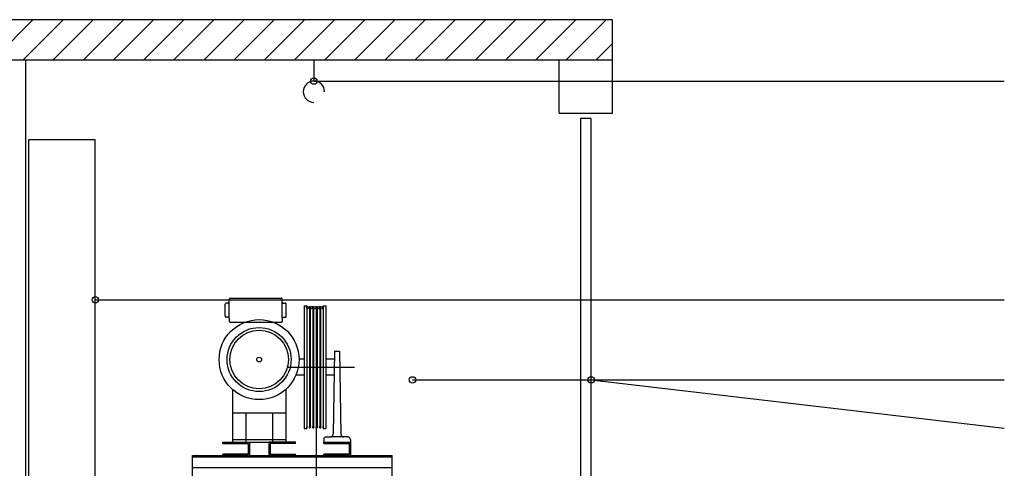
# Model space of a CAD drawing. Header units: centimetres. Extents: x 0 to 14595, y -30 to 2970.
# Tile 23 of 37: x 9808 to 10177, y 2337 to 2505. Entities that reach past the tile are written whole.
import ezdxf

# ---------------------------------------------------------------- set-up
doc = ezdxf.new("R2010")
doc.units = ezdxf.units.CM
for name, color, linetype in [('ASN-DUVAR', 7, 'CONTINUOUS'), ('ASN-ELEKTRIK', 3, 'CONTINUOUS'), ('ASN-KAPI', 3, 'CONTINUOUS'), ('ASN-MOTOR', 6, 'CONTINUOUS'), ('ASN-TARAMA', 8, 'CONTINUOUS'), ('ASN-YAZI', 4, 'CONTINUOUS')]:
    doc.layers.add(name, color=color, linetype=linetype)

msp = doc.modelspace()

# ---------------------------------------------------------------- linework, layer by layer
at = {"layer": 'ASN-DUVAR'}
for p, q in [((9810, 2270), (9810, 2490)), ((10010, 2470), (10010, 2490)), ((10030, 2470), (10030, 2490)), ((10010, 2470), (10030, 2470))]:
    msp.add_line(p, q, dxfattribs=at)
msp.add_lwpolyline([(9790, 2490), (10030, 2490), (10030, 2505), (9790, 2505)], close=True, dxfattribs=at)
at = {"layer": 'ASN-ELEKTRIK'}
msp.add_lwpolyline([(9811, 2330), (9836, 2330), (9836, 2460), (9811, 2460)], close=True, dxfattribs=at)
at = {"layer": 'ASN-KAPI'}
msp.add_lwpolyline([(10018, 2272), (10022, 2272), (10022, 2468), (10018, 2468)], close=True, dxfattribs=at)
at = {"layer": 'ASN-MOTOR'}
for p, q in [((9918, 2490), (9918, 2482)), ((9884.78, 2393.86), (9884.78, 2398.36)), ((9885.9, 2398.73), (9885.15, 2398.73)), ((9886.28, 2393.11), (9886.28, 2400.23)), ((9886.65, 2400.61), (9905.78, 2400.61)), ((9906.15, 2393.11), (9906.15, 2400.23)), ((9906.53, 2398.73), (9907.28, 2398.73)), ((9907.65, 2393.86), (9907.65, 2398.36)), ((9914.3, 2397.78), (9914.3, 2351.78)), ((9914.3, 2397.78), (9915.3, 2397.78)), ((9915.3, 2397.78), (9915.3, 2351.78)), ((9915.3, 2397.48), (9915.37, 2397.37)), ((9915.4, 2397.08), (9915.4, 2397.26)), ((9916.2, 2397.08), (9916.2, 2397.26)), ((9916.3, 2397.48), (9916.23, 2397.37)), ((9916.3, 2397.48), (9916.6, 2397.48)), ((9916.3, 2397.48), (9916.3, 2352.08)), ((9916.6, 2397.48), (9916.6, 2352.08)), ((9916.6, 2397.48), (9916.67, 2397.37)), ((9916.7, 2397.08), (9916.7, 2397.26)), ((9917.5, 2397.08), (9917.5, 2397.26)), ((9917.6, 2397.48), (9917.53, 2397.37)), ((9917.6, 2397.48), (9917.6, 2352.08)), ((9917.6, 2397.48), (9917.9, 2397.48)), ((9917.9, 2397.48), (9917.9, 2352.08)), ((9917.9, 2397.48), (9917.97, 2397.37)), ((9918, 2397.08), (9918, 2397.26)), ((9918.8, 2397.08), (9918.8, 2397.26)), ((9918.9, 2397.48), (9918.83, 2397.37)), ((9918.9, 2397.48), (9918.9, 2352.08)), ((9918.9, 2397.48), (9919.2, 2397.48)), ((9919.2, 2397.48), (9919.2, 2352.08)), ((9919.2, 2397.48), (9919.27, 2397.37)), ((9919.3, 2397.08), (9919.3, 2397.26)), ((9920.1, 2397.08), (9920.1, 2397.26)), ((9920.2, 2397.48), (9920.13, 2397.37)), ((9920.2, 2397.48), (9920.2, 2352.08)), ((9920.2, 2397.48), (9920.5, 2397.48)), ((9920.5, 2397.48), (9920.5, 2352.08)), ((9920.5, 2397.48), (9920.57, 2397.37)), ((9920.6, 2397.08), (9920.6, 2397.26)), ((9921.4, 2397.08), (9921.4, 2397.26)), ((9921.5, 2397.48), (9921.43, 2397.37)), ((9921.5, 2397.78), (9922.5, 2397.78)), ((9921.5, 2397.78), (9921.5, 2351.78)), ((9922.5, 2397.78), (9922.5, 2351.78)), ((9885.9, 2393.48), (9885.15, 2393.48)), ((9906.53, 2393.48), (9907.28, 2393.48)), ((9886.28, 2393.11), (9886.28, 2391.98)), ((9886.65, 2391.61), (9905.78, 2391.61)), ((9906.15, 2393.11), (9906.15, 2391.98)), ((9925.74, 2380.78), (9925.2, 2349.59)), ((9925.74, 2380.78), (9927.63, 2380.78)), ((9927.63, 2380.78), (9928.17, 2349.59)), ((9914.3, 2377.78), (9912.46, 2377.78)), ((9925.45, 2377.78), (9922.5, 2377.78)), ((9908.05, 2374.78), (9933.19, 2374.78)), ((9914.3, 2371.78), (9911.29, 2371.78)), ((9925.34, 2371.78), (9922.5, 2371.78)), ((9887.46, 2366.43), (9887.46, 2346.61)), ((9907.46, 2366.43), (9907.46, 2346.61)), ((9887.46, 2357.61), (9907.46, 2357.61)), ((9892.46, 2357.61), (9892.46, 2346.61)), ((9902.46, 2357.61), (9902.46, 2346.61)), ((9914.3, 2351.78), (9915.3, 2351.78)), ((9914.3, 2351.78), (9915.3, 2351.78)), ((9915.3, 2352.08), (9915.37, 2352.19)), ((9915.4, 2352.48), (9915.4, 2352.29)), ((9916.2, 2352.48), (9916.2, 2352.29)), ((9916.3, 2352.08), (9916.23, 2352.19)), ((9916.3, 2352.08), (9916.6, 2352.08)), ((9916.6, 2352.08), (9916.67, 2352.19)), ((9916.7, 2352.48), (9916.7, 2352.29)), ((9917.5, 2352.48), (9917.5, 2352.29)), ((9917.6, 2352.08), (9917.53, 2352.19)), ((9917.6, 2352.08), (9917.9, 2352.08)), ((9917.9, 2352.08), (9917.97, 2352.19)), ((9918, 2352.48), (9918, 2352.29)), ((9918.8, 2352.48), (9918.8, 2352.29)), ((9918.8, 2352.48), (9918.8, 2282.01)), ((9918.9, 2352.08), (9918.83, 2352.19)), ((9918.9, 2352.08), (9919.2, 2352.08)), ((9919.2, 2352.08), (9919.27, 2352.19)), ((9919.3, 2352.48), (9919.3, 2352.29)), ((9920.1, 2352.48), (9920.1, 2352.29)), ((9920.2, 2352.08), (9920.13, 2352.19)), ((9920.2, 2352.08), (9920.5, 2352.08)), ((9920.5, 2352.08), (9920.57, 2352.19)), ((9920.6, 2352.48), (9920.6, 2352.29)), ((9921.4, 2352.48), (9921.4, 2352.29)), ((9921.5, 2352.08), (9921.43, 2352.19)), ((9921.5, 2351.78), (9922.5, 2351.78)), ((9921.5, 2351.78), (9922.5, 2351.78)), ((9883.79, 2346.61), (9893.79, 2346.61)), ((9883.79, 2346.11), (9883.79, 2346.61)), ((9883.79, 2346.11), (9893.29, 2346.11)), ((9887.46, 2347.61), (9907.46, 2347.61)), ((9887.46, 2346.61), (9907.46, 2346.61)), ((9893.29, 2346.11), (9893.29, 2342.11)), ((9893.79, 2346.61), (9893.79, 2341.61)), ((9911.13, 2346.61), (9901.13, 2346.61)), ((9901.13, 2346.61), (9901.13, 2341.61)), ((9901.63, 2346.11), (9901.63, 2342.11)), ((9911.13, 2346.11), (9901.63, 2346.11)), ((9911.13, 2346.11), (9911.13, 2346.61)), ((9921.68, 2347.61), (9921.68, 2346.61)), ((9921.68, 2346.61), (9931.68, 2346.61)), ((9921.68, 2346.11), (9921.68, 2346.61)), ((9921.68, 2346.11), (9931.18, 2346.11)), ((9922.68, 2348.61), (9924.2, 2348.61)), ((9929.17, 2348.61), (9924.2, 2348.61)), ((9930.68, 2348.61), (9929.17, 2348.61)), ((9931.18, 2346.11), (9931.18, 2346.61)), ((9931.18, 2346.11), (9931.18, 2342.11)), ((9931.68, 2347.61), (9931.68, 2346.61)), ((9931.68, 2346.61), (9931.68, 2341.61)), ((9893.29, 2342.11), (9883.79, 2342.11)), ((9883.79, 2341.61), (9883.79, 2342.11)), ((9901.63, 2342.11), (9911.13, 2342.11)), ((9911.13, 2341.61), (9911.13, 2342.11)), ((9931.18, 2342.11), (9921.68, 2342.11)), ((9921.68, 2341.61), (9921.68, 2342.11)), ((9872.42, 2271.61), (9872.42, 2341.61)), ((9872.42, 2341.61), (9947.42, 2341.61)), ((9872.42, 2341.11), (9947.42, 2341.11)), ((9893.79, 2341.61), (9883.79, 2341.61)), ((9901.13, 2341.61), (9911.13, 2341.61)), ((9931.68, 2341.61), (9921.68, 2341.61)), ((9947.42, 2271.61), (9947.42, 2341.61)), ((9872.42, 2337.11), (9947.42, 2337.11))]:
    msp.add_line(p, q, dxfattribs=at)
for points in [[(9885.15, 2398.73), (9885.07, 2398.72), (9884.99, 2398.69), (9884.92, 2398.65), (9884.86, 2398.59), (9884.81, 2398.52), (9884.79, 2398.44), (9884.78, 2398.36)], [(9885.9, 2398.73), (9885.99, 2398.74), (9886.07, 2398.77), (9886.14, 2398.81), (9886.2, 2398.87), (9886.24, 2398.94), (9886.27, 2399.02), (9886.28, 2399.11)], [(9886.65, 2400.61), (9886.57, 2400.6), (9886.49, 2400.57), (9886.42, 2400.52), (9886.36, 2400.47), (9886.31, 2400.39), (9886.29, 2400.31), (9886.28, 2400.23)], [(9906.15, 2400.23), (9906.14, 2400.31), (9906.12, 2400.39), (9906.07, 2400.47), (9906.01, 2400.52), (9905.94, 2400.57), (9905.86, 2400.6), (9905.78, 2400.61)], [(9906.15, 2399.11), (9906.16, 2399.02), (9906.19, 2398.94), (9906.23, 2398.87), (9906.29, 2398.81), (9906.36, 2398.77), (9906.44, 2398.74), (9906.53, 2398.73)], [(9907.65, 2398.36), (9907.64, 2398.44), (9907.62, 2398.52), (9907.57, 2398.59), (9907.51, 2398.65), (9907.44, 2398.69), (9907.36, 2398.72), (9907.28, 2398.73)], [(9915.4, 2397.26), (9915.4, 2397.29), (9915.39, 2397.32), (9915.38, 2397.34), (9915.37, 2397.37)], [(9916.23, 2397.37), (9916.21, 2397.34), (9916.21, 2397.32), (9916.2, 2397.29), (9916.2, 2397.26)], [(9916.7, 2397.26), (9916.7, 2397.29), (9916.69, 2397.32), (9916.68, 2397.34), (9916.67, 2397.37)], [(9917.53, 2397.37), (9917.51, 2397.34), (9917.51, 2397.32), (9917.5, 2397.29), (9917.5, 2397.26)], [(9918, 2397.26), (9918, 2397.29), (9917.99, 2397.32), (9917.98, 2397.34), (9917.97, 2397.37)], [(9918.83, 2397.37), (9918.81, 2397.34), (9918.81, 2397.32), (9918.8, 2397.29), (9918.8, 2397.26)], [(9919.3, 2397.26), (9919.3, 2397.29), (9919.29, 2397.32), (9919.28, 2397.34), (9919.27, 2397.37)], [(9920.13, 2397.37), (9920.11, 2397.34), (9920.11, 2397.32), (9920.1, 2397.29), (9920.1, 2397.26)], [(9920.6, 2397.26), (9920.6, 2397.29), (9920.59, 2397.32), (9920.58, 2397.34), (9920.57, 2397.37)], [(9921.43, 2397.37), (9921.41, 2397.34), (9921.41, 2397.32), (9921.4, 2397.29), (9921.4, 2397.26)], [(9884.78, 2393.86), (9884.79, 2393.77), (9884.81, 2393.69), (9884.86, 2393.62), (9884.92, 2393.56), (9884.99, 2393.52), (9885.07, 2393.49), (9885.15, 2393.48)], [(9884.78, 2393.86), (9884.79, 2393.77), (9884.81, 2393.69), (9884.86, 2393.62), (9884.92, 2393.56), (9884.99, 2393.52), (9885.07, 2393.49), (9885.15, 2393.48)], [(9886.28, 2393.11), (9886.27, 2393.19), (9886.24, 2393.27), (9886.2, 2393.34), (9886.14, 2393.4), (9886.07, 2393.44), (9885.99, 2393.47), (9885.9, 2393.48)], [(9906.53, 2393.48), (9906.44, 2393.47), (9906.36, 2393.44), (9906.29, 2393.4), (9906.23, 2393.34), (9906.19, 2393.27), (9906.16, 2393.19), (9906.15, 2393.11)], [(9907.28, 2393.48), (9907.36, 2393.49), (9907.44, 2393.52), (9907.51, 2393.56), (9907.57, 2393.62), (9907.62, 2393.69), (9907.64, 2393.77), (9907.65, 2393.86)], [(9907.28, 2393.48), (9907.36, 2393.49), (9907.44, 2393.52), (9907.51, 2393.56), (9907.57, 2393.62), (9907.62, 2393.69), (9907.64, 2393.77), (9907.65, 2393.86)], [(9886.28, 2391.98), (9886.29, 2391.9), (9886.31, 2391.82), (9886.36, 2391.75), (9886.42, 2391.69), (9886.49, 2391.64), (9886.57, 2391.62), (9886.65, 2391.61)], [(9905.78, 2391.61), (9905.86, 2391.62), (9905.94, 2391.64), (9906.01, 2391.69), (9906.07, 2391.75), (9906.12, 2391.82), (9906.14, 2391.9), (9906.15, 2391.98)], [(9915.37, 2352.19), (9915.38, 2352.21), (9915.39, 2352.24), (9915.4, 2352.27), (9915.4, 2352.29)], [(9916.2, 2352.29), (9916.2, 2352.27), (9916.21, 2352.24), (9916.21, 2352.21), (9916.23, 2352.19)], [(9916.67, 2352.19), (9916.68, 2352.21), (9916.69, 2352.24), (9916.7, 2352.27), (9916.7, 2352.29)], [(9917.5, 2352.29), (9917.5, 2352.27), (9917.51, 2352.24), (9917.51, 2352.21), (9917.53, 2352.19)], [(9917.97, 2352.19), (9917.98, 2352.21), (9917.99, 2352.24), (9918, 2352.27), (9918, 2352.29)], [(9918.8, 2352.29), (9918.8, 2352.27), (9918.81, 2352.24), (9918.81, 2352.21), (9918.83, 2352.19)], [(9919.27, 2352.19), (9919.28, 2352.21), (9919.29, 2352.24), (9919.3, 2352.27), (9919.3, 2352.29)], [(9920.1, 2352.29), (9920.1, 2352.27), (9920.11, 2352.24), (9920.11, 2352.21), (9920.13, 2352.19)], [(9920.57, 2352.19), (9920.58, 2352.21), (9920.59, 2352.24), (9920.6, 2352.27), (9920.6, 2352.29)], [(9921.4, 2352.29), (9921.4, 2352.27), (9921.41, 2352.24), (9921.41, 2352.21), (9921.43, 2352.19)], [(9924.2, 2348.61), (9924.42, 2348.63), (9924.63, 2348.7), (9924.82, 2348.82), (9924.98, 2348.98), (9925.1, 2349.16), (9925.17, 2349.37), (9925.2, 2349.59)], [(9928.17, 2349.59), (9928.2, 2349.37), (9928.27, 2349.16), (9928.39, 2348.98), (9928.55, 2348.82), (9928.74, 2348.7), (9928.95, 2348.63), (9929.17, 2348.61)], [(9922.68, 2348.61), (9922.46, 2348.58), (9922.25, 2348.51), (9922.06, 2348.39), (9921.9, 2348.23), (9921.78, 2348.04), (9921.71, 2347.83), (9921.68, 2347.61)], [(9931.68, 2347.61), (9931.66, 2347.83), (9931.59, 2348.04), (9931.47, 2348.23), (9931.31, 2348.39), (9931.12, 2348.51), (9930.91, 2348.58), (9930.68, 2348.61)]]:
    msp.add_lwpolyline(points, dxfattribs=at)
for centre, radius in [((9915.8, 2397.08), 0.4), ((9917.1, 2397.08), 0.4), ((9918.4, 2397.08), 0.4), ((9919.7, 2397.08), 0.4), ((9921, 2397.08), 0.4), ((9897.46, 2377.61), 15), ((9897.46, 2377.61), 12), ((9897.46, 2377.61), 11), ((9897.46, 2377.61), 0.901)]:
    msp.add_circle(centre, radius, dxfattribs=at)
msp.add_arc((9918, 2478), 4, 0, 270, dxfattribs=at)
at = {"layer": 'ASN-TARAMA'}
for p, q in [((9797.63, 2490), (9812.63, 2505)), ((9808.94, 2490), (9823.94, 2505)), ((9820.25, 2490), (9835.25, 2505)), ((9831.57, 2490), (9846.57, 2505)), ((9842.88, 2490), (9857.88, 2505)), ((9854.2, 2490), (9869.2, 2505)), ((9865.51, 2490), (9880.51, 2505)), ((9876.82, 2490), (9891.82, 2505)), ((9888.14, 2490), (9903.14, 2505)), ((9899.45, 2490), (9914.45, 2505)), ((9910.76, 2490), (9925.76, 2505)), ((9922.08, 2490), (9937.08, 2505)), ((9933.39, 2490), (9948.39, 2505)), ((9944.7, 2490), (9959.7, 2505)), ((9956.02, 2490), (9971.02, 2505)), ((9967.33, 2490), (9982.33, 2505)), ((9978.64, 2490), (9993.64, 2505)), ((9989.96, 2490), (10004.96, 2505)), ((10001.27, 2490), (10016.27, 2505)), ((10012.59, 2490), (10027.59, 2505)), ((10023.9, 2490), (10030, 2496.1))]:
    msp.add_line(p, q, dxfattribs=at)
at = {"layer": 'ASN-YAZI'}
for p, q in [((9918, 2482), (10177, 2482)), ((9836, 2400), (10177, 2400)), ((9955, 2370), (10177, 2370)), ((10022, 2370), (10177, 2351.95))]:
    msp.add_line(p, q, dxfattribs=at)
for centre in [(9918, 2482), (9836, 2400), (9955, 2370), (10022, 2370)]:
    msp.add_circle(centre, 1.2, dxfattribs=at)

doc.saveas('drawing.dxf')
